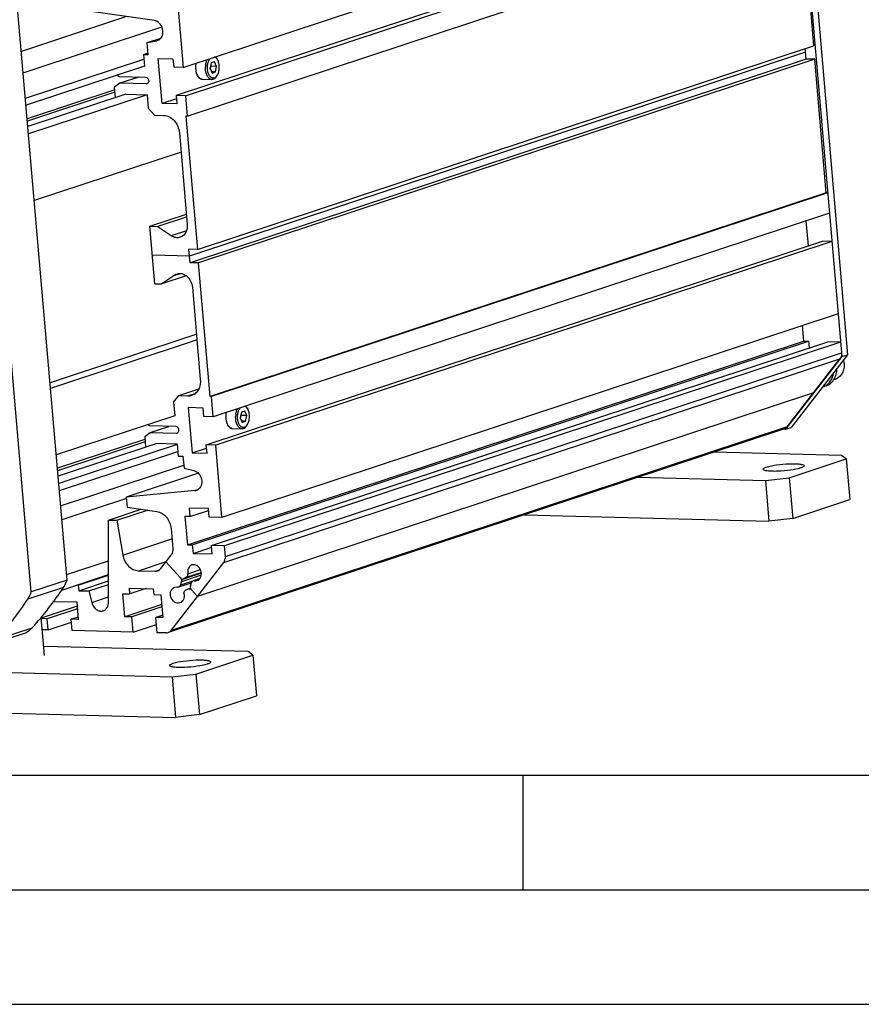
# Model space of a CAD drawing. Header units: millimetres. Extents: x 0 to 420, y 0 to 297.
# Tile 12 of 72: x 196 to 232, y 0 to 43. Entities that reach past the tile are written whole.
import ezdxf

# ---------------------------------------------------------------- set-up
doc = ezdxf.new("R2010")
doc.units = ezdxf.units.MM
doc.header["$LTSCALE"] = 23.1
doc.layers.get('0').update_dxf_attribs({"linetype": 'CONTINUOUS'})
doc.layers.add('COMPONENTS', color=7, linetype='CONTINUOUS')

msp = doc.modelspace()

# ---------------------------------------------------------------- linework, layer by layer
at = {"color": 7, "linetype": 'CONTINUOUS'}
msp.add_line((25, 10), (410, 10), dxfattribs=at)
at = {"color": 2, "linetype": 'CONTINUOUS'}
for p, q in [((217.5, 5), (217.5, 10)), ((20, 5), (415, 5)), ((0, 0), (232.75, 0))]:
    msp.add_line(p, q, dxfattribs=at)
at = {"layer": 'COMPONENTS', "color": 7, "linetype": 'CONTINUOUS'}
for p, q in [((229.11133, 54.80654), (231.40121, 28.26851)), ((229.36016, 54.88886), (231.65005, 28.35083)), ((202.6709, 40.88826), (229.54513, 49.77906)), ((229.2417, 48.55125), (202.36747, 39.66045)), ((202.77776, 39.64982), (229.652, 48.54062)), ((202.85409, 38.76522), (229.72832, 47.65602)), ((229.66802, 47.63606), (230.16866, 41.834)), ((202.39866, 44.04334), (202.6709, 40.88826)), ((197.61009, 18.51505), (195.47011, 43.31587)), ((201.41667, 42.93095), (198.35783, 43.36838)), ((196.05072, 17.99916), (193.91074, 42.79998)), ((201.10725, 41.97321), (201.70738, 42.17175)), ((201.10725, 41.97321), (201.52288, 42.05512)), ((201.15241, 41.44982), (201.10725, 41.97321)), ((201.52288, 42.05512), (201.55935, 42.06483)), ((203.29443, 32.94321), (230.16866, 41.834)), ((229.84655, 41.25393), (229.80683, 41.7143)), ((200.94727, 41.45514), (201.14628, 41.52097)), ((200.94727, 41.45514), (201.15241, 41.44982)), ((200.94727, 41.45514), (200.99243, 40.93175)), ((201.58228, 41.28422), (202.2288, 41.26747)), ((201.75275, 39.30862), (201.58228, 41.28422)), ((202.2288, 41.26747), (202.26061, 40.89889)), ((229.82111, 41.5488), (202.94688, 32.658)), ((229.84655, 41.25393), (202.97232, 32.36314)), ((204.14775, 41.271), (204.17373, 41.226)), ((230.21955, 41.24427), (229.84655, 41.25393)), ((200.98791, 40.94541), (195.82211, 39.23642)), ((200.99243, 40.93175), (200.94992, 40.93285)), ((202.6709, 40.88826), (202.26061, 40.89889)), ((230.21955, 41.24427), (203.34532, 32.35347)), ((203.89872, 41.08462), (203.84597, 40.8397)), ((203.84597, 40.8397), (203.93688, 40.64232)), ((203.85742, 40.81484), (203.88464, 40.9412)), ((203.88464, 40.9412), (203.87319, 40.96607)), ((204.1333, 40.93476), (203.88464, 40.9412)), ((204.04239, 41.13215), (203.89872, 41.08462)), ((204.1333, 40.93476), (204.04239, 41.13215)), ((204.08055, 40.68985), (204.1333, 40.93476)), ((230.72205, 35.42065), (230.21955, 41.24427)), ((199.79709, 40.55146), (199.88929, 40.48959)), ((199.88929, 40.48959), (201.03314, 40.45996)), ((200.73945, 40.46757), (199.91473, 40.19473)), ((204.08055, 40.68985), (203.91299, 40.69419)), ((203.93688, 40.64232), (204.08055, 40.68985)), ((204.12447, 40.49753), (204.12491, 40.49803)), ((204.12766, 40.49579), (204.15594, 40.53939)), ((199.91473, 40.19473), (199.68076, 40.03093)), ((199.72055, 39.56983), (199.68076, 40.03093)), ((201.05858, 40.16509), (199.91473, 40.19473)), ((203.50793, 40.37454), (203.92631, 40.3637)), ((199.69078, 39.91481), (195.87257, 38.65163)), ((199.70008, 39.807), (195.88187, 38.54383)), ((200.16681, 39.71746), (195.90234, 38.30665)), ((201.09929, 39.69331), (195.93024, 37.98323)), ((200.16681, 39.71746), (201.09929, 39.69331)), ((201.09929, 39.69331), (201.15018, 39.10357)), ((202.77776, 39.64982), (202.36747, 39.66045)), ((202.36747, 39.66045), (202.39927, 39.29187)), ((202.77776, 39.64982), (202.85409, 38.76522)), ((202.37992, 39.5161), (201.75275, 39.30862)), ((202.39927, 39.29187), (201.75275, 39.30862)), ((201.15018, 39.10357), (201.42428, 38.80226)), ((201.42428, 38.80226), (201.82214, 38.79195)), ((202.85409, 38.76522), (202.79193, 38.76683)), ((202.79193, 38.76683), (203.29443, 32.94321)), ((202.50741, 38.03868), (202.85307, 34.03275)), ((202.58008, 37.19643), (196.18081, 35.07936)), ((230.72205, 35.42065), (203.84782, 26.52985)), ((230.78422, 35.41904), (203.90998, 26.52824)), ((230.78422, 35.41904), (230.72205, 35.42065)), ((201.22244, 33.95306), (202.81449, 34.47976)), ((230.86054, 34.53444), (203.98631, 25.64364)), ((201.22244, 33.95306), (201.53327, 33.94501)), ((201.43871, 31.44669), (201.22244, 33.95306)), ((201.53327, 33.94501), (202.8238, 34.37196)), ((229.83536, 34.19527), (229.92994, 33.09914)), ((202.15688, 33.53756), (201.53327, 33.94501)), ((203.68288, 24.41583), (230.55711, 33.30662)), ((230.96741, 33.29599), (204.09317, 24.4052)), ((230.96741, 33.29599), (230.55711, 33.30662)), ((202.94688, 32.658), (201.33057, 32.69988)), ((203.29443, 32.94321), (202.92144, 32.95287)), ((202.97232, 32.36314), (202.92144, 32.95287)), ((203.34532, 32.35347), (202.97232, 32.36314)), ((203.84782, 26.52985), (203.34532, 32.35347)), ((202.30547, 31.81553), (201.74953, 31.43864)), ((201.43871, 31.44669), (201.74953, 31.43864)), ((202.81041, 31.78961), (201.74953, 31.43864)), ((203.43608, 27.27604), (203.09042, 31.28197)), ((231.23965, 30.14092), (204.36542, 21.25012)), ((203.26611, 29.24587), (196.86684, 27.1288)), ((229.67171, 29.6222), (229.7302, 28.94435)), ((203.2875, 28.99799), (196.88823, 26.88092)), ((202.85597, 20.05356), (229.7302, 28.94435)), ((203.07106, 20.04798), (229.9453, 28.93878)), ((203.91279, 20.02618), (230.78702, 28.91697)), ((231.34651, 28.90248), (204.47228, 20.01168)), ((229.7302, 28.94435), (229.9453, 28.93878)), ((229.9453, 28.93878), (229.97049, 28.64684)), ((231.34651, 28.90248), (230.78702, 28.91697)), ((231.40121, 28.26851), (228.9458, 25.09584)), ((229.01758, 25.2017), (231.31847, 28.17471)), ((231.65005, 28.35083), (229.19463, 25.17816)), ((231.40121, 28.26851), (231.65005, 28.35083)), ((231.0535, 27.26349), (231.11775, 27.28475)), ((202.48017, 26.56528), (203.36022, 26.85643)), ((230.16802, 26.6882), (203.29379, 17.79741)), ((230.71696, 26.99416), (230.58425, 26.95026)), ((202.25695, 26.27686), (202.48017, 26.56528)), ((202.25695, 26.27686), (202.30784, 25.68713)), ((202.48017, 26.56528), (202.87803, 26.55498)), ((203.90998, 26.52824), (203.84782, 26.52985)), ((203.98631, 25.64364), (203.90998, 26.52824)), ((203.54422, 26.02285), (202.89769, 26.0396)), ((202.89769, 26.0396), (203.06816, 24.06399)), ((203.57602, 25.65427), (203.54422, 26.02285)), ((205.21413, 25.84), (205.16138, 25.59508)), ((205.3578, 25.88752), (205.21413, 25.84)), ((205.44871, 25.69014), (205.3578, 25.88752)), ((205.46316, 26.02638), (205.48914, 25.98138)), ((202.30784, 25.68713), (197.13879, 23.97705)), ((203.98631, 25.64364), (203.57602, 25.65427)), ((205.16138, 25.59508), (205.2523, 25.3977)), ((205.17283, 25.57022), (205.20005, 25.69658)), ((205.20005, 25.69658), (205.1886, 25.72144)), ((205.44871, 25.69014), (205.20005, 25.69658)), ((205.39596, 25.44522), (205.2284, 25.44957)), ((205.2523, 25.3977), (205.39596, 25.44522)), ((205.39596, 25.44522), (205.44871, 25.69014)), ((200.99617, 24.78631), (201.23014, 24.95011)), ((201.2047, 25.24497), (201.12763, 25.29668)), ((202.34855, 25.21534), (201.2047, 25.24497)), ((201.23014, 24.95011), (202.05486, 25.22295)), ((201.23014, 24.95011), (202.37399, 24.92047)), ((228.89308, 25.112), (202.01885, 16.2212)), ((204.82334, 25.12991), (205.24172, 25.11907)), ((205.43988, 25.25291), (205.44032, 25.25341)), ((205.44308, 25.25117), (205.47135, 25.29476)), ((228.9458, 25.09584), (228.85163, 25.09828)), ((228.9458, 25.09584), (229.19463, 25.17816)), ((201.00746, 24.65544), (197.18925, 23.39227)), ((201.01677, 24.54764), (197.19855, 23.28446)), ((200.99617, 24.78631), (201.03723, 24.31046)), ((201.52473, 24.47174), (197.21902, 23.04729)), ((202.41922, 24.43502), (197.24693, 22.72387)), ((202.4147, 24.44868), (201.48222, 24.47284)), ((201.48222, 24.47284), (201.48349, 24.4581)), ((202.4147, 24.44868), (202.45986, 23.92529)), ((203.06816, 24.06399), (203.69534, 24.27148)), ((203.06816, 24.06399), (203.71468, 24.04724)), ((204.09317, 24.4052), (203.68288, 24.41583)), ((203.71468, 24.04724), (203.68288, 24.41583)), ((204.36542, 21.25012), (204.09317, 24.4052)), ((231.38888, 23.95252), (225.82413, 24.09669)), ((202.45986, 23.92529), (202.66501, 23.91998)), ((202.66501, 23.91998), (202.71017, 23.39659)), ((229.10745, 22.97599), (231.59581, 23.79921)), ((231.59581, 23.79921), (231.38888, 23.95252)), ((231.59581, 23.79921), (231.74846, 22.03001)), ((197.33039, 21.75656), (202.69845, 23.53247)), ((202.71017, 23.39659), (203.14183, 23.29273)), ((203.33539, 23.17863), (200.18974, 22.13796)), ((222.50632, 22.99907), (228.07107, 22.8549)), ((228.07107, 22.8549), (229.10745, 22.97599)), ((228.07107, 22.8549), (228.22373, 21.08569)), ((229.10745, 22.97599), (229.26011, 21.20679)), ((203.18663, 22.41849), (200.18974, 22.13796)), ((200.18974, 22.13796), (200.2279, 21.69565)), ((229.26011, 21.20679), (231.74846, 22.03001)), ((199.41325, 21.13464), (200.84307, 21.60767)), ((199.78624, 21.12498), (201.12388, 21.56751)), ((200.2279, 21.69565), (201.52166, 21.51062)), ((203.77412, 21.6332), (202.9324, 21.65501)), ((202.9324, 21.65501), (202.9642, 21.28642)), ((202.9642, 21.28642), (203.78073, 21.55656)), ((203.80592, 21.26462), (203.77412, 21.6332)), ((199.41325, 21.13464), (199.78624, 21.12498)), ((199.42033, 17.55201), (199.41325, 21.13464)), ((199.78624, 21.12498), (200.04534, 19.60305)), ((202.9642, 21.28642), (202.74911, 21.292)), ((202.74911, 21.292), (202.85597, 20.05356)), ((204.36542, 21.25012), (203.80592, 21.26462)), ((217.55802, 21.36202), (228.22373, 21.08569)), ((229.26011, 21.20679), (228.22373, 21.08569)), ((202.14475, 20.76261), (202.21928, 19.89885)), ((202.85597, 20.05356), (203.07106, 20.04798)), ((203.07106, 20.04798), (203.10287, 19.6794)), ((203.10287, 19.6794), (203.9194, 19.94953)), ((204.47228, 20.01168), (203.91279, 20.02618)), ((203.94459, 19.65759), (203.91279, 20.02618)), ((204.51279, 19.54218), (204.47228, 20.01168)), ((201.70217, 19.02705), (202.13702, 19.58893)), ((203.10287, 19.6794), (203.94459, 19.65759)), ((200.72119, 18.92321), (201.4496, 18.90433)), ((201.91959, 19.30799), (202.55879, 18.60535)), ((202.14334, 16.3109), (204.44424, 19.28391)), ((197.61009, 18.51505), (196.05072, 17.99916)), ((197.37727, 18.07754), (199.41795, 18.75265)), ((198.1015, 18.2938), (199.418, 18.72934)), ((198.1225, 18.05054), (199.41849, 18.47929)), ((203.46842, 18.82415), (202.68482, 18.56492)), ((202.82187, 18.63881), (202.70179, 18.57234)), ((203.40293, 18.57668), (203.15569, 18.49489)), ((198.1015, 18.2938), (198.03611, 18.2955)), ((198.1015, 18.2938), (198.1225, 18.05054)), ((198.1225, 18.05054), (198.56387, 18.0391)), ((198.56387, 18.0391), (199.4188, 18.32194)), ((200.32718, 18.16259), (201.37156, 18.13553)), ((200.34919, 17.90753), (200.32718, 18.16259)), ((201.06257, 18.14354), (200.34919, 17.90753)), ((201.37156, 18.13553), (201.39357, 17.88047)), ((202.48108, 18.21296), (203.0388, 18.39746)), ((202.55203, 18.29014), (202.59793, 18.43815)), ((202.88754, 18.1198), (202.76745, 18.05334)), ((202.9045, 18.12723), (202.99198, 18.15617)), ((202.99139, 18.25399), (203.03729, 18.40201)), ((203.03053, 18.08679), (203.29379, 17.79741)), ((198.56387, 18.0391), (198.68555, 17.53471)), ((200.03836, 17.91558), (200.34919, 17.90753)), ((200.12448, 16.91746), (200.03836, 17.91558)), ((201.39357, 17.88047), (201.7044, 17.87242)), ((201.7044, 17.87242), (201.79052, 16.87429)), ((198.05086, 17.37121), (196.48531, 16.85328)), ((198.06016, 17.2634), (196.74551, 16.82847)), ((197.0313, 17.58601), (198.03456, 17.56002)), ((198.03456, 17.56002), (198.10072, 16.79336)), ((201.74066, 17.45214), (200.12448, 16.91746)), ((201.74996, 17.34433), (200.43531, 16.9094)), ((196.62645, 15.21761), (196.48259, 16.88484)), ((196.74551, 16.82847), (196.48688, 16.83518)), ((196.78749, 16.34194), (196.74551, 16.82847)), ((198.09141, 16.90117), (197.78989, 16.80142)), ((198.10072, 16.79336), (197.78989, 16.80142)), ((197.83187, 16.31489), (197.78989, 16.80142)), ((200.43531, 16.9094), (200.12448, 16.91746)), ((200.49256, 16.24595), (200.43531, 16.9094)), ((201.78122, 16.9821), (201.47969, 16.88235)), ((201.79052, 16.87429), (201.47969, 16.88235)), ((201.53694, 16.2189), (201.47969, 16.88235)), ((196.78749, 16.34194), (196.52886, 16.34864)), ((196.78749, 16.34194), (197.80061, 16.67712)), ((200.49256, 16.24595), (201.50569, 16.58113)), ((194.27708, 15.70741), (195.83645, 16.2233)), ((200.49256, 16.24595), (197.83187, 16.31489)), ((201.93287, 16.20864), (201.53694, 16.2189)), ((205.50998, 15.39102), (196.59155, 15.62207)), ((168.8714, 15.15666), (202.19218, 14.29339)), ((203.22856, 14.41449), (205.71692, 15.23771)), ((205.71692, 15.23771), (205.50998, 15.39102)), ((205.71692, 15.23771), (205.86957, 13.46851)), ((202.19218, 14.29339), (203.22856, 14.41449)), ((202.19218, 14.29339), (202.34484, 12.52419)), ((203.22856, 14.41449), (203.38122, 12.64528)), ((169.02406, 13.38745), (202.34484, 12.52419)), ((203.38122, 12.64528), (205.86957, 13.46851)), ((203.38122, 12.64528), (202.34484, 12.52419))]:
    msp.add_line(p, q, dxfattribs=at)
at = {"layer": 'COMPONENTS', "color": 9, "linetype": 'CONTINUOUS'}
for p, q in [((200.20044, 43.10487), (195.61909, 41.58923)), ((195.69943, 40.65822), (201.74462, 42.65815)), ((195.79585, 39.5408), (200.96489, 41.25087)), ((201.12248, 40.18623), (201.05858, 40.16509)), ((202.81813, 33.75632), (202.15688, 33.53756)), ((202.30547, 31.81553), (202.51055, 31.88338)), ((204.51279, 19.54218), (231.38702, 28.43298)), ((204.44424, 19.28391), (231.31847, 28.17471)), ((202.87803, 26.55498), (203.20096, 26.66181)), ((229.01758, 25.2017), (202.14334, 16.3109)), ((202.37399, 24.92047), (202.43789, 24.94161)), ((197.27319, 22.41948), (202.44224, 24.12956)), ((203.31281, 22.46024), (203.18663, 22.41849)), ((200.19568, 22.06914), (197.38369, 21.13885)), ((200.04534, 19.60305), (202.18376, 20.3105)), ((197.5897, 18.75138), (199.41676, 19.35582)), ((200.72119, 18.92321), (201.93175, 19.3237)), ((201.4496, 18.90433), (201.64339, 18.96845)), ((202.8792, 18.79085), (203.42884, 18.97269)), ((203.46555, 18.72519), (202.59793, 18.43815)), ((202.70179, 18.57234), (203.46825, 18.82591)), ((202.82187, 18.63881), (203.46557, 18.85176)), ((203.15983, 18.48237), (203.38696, 18.55751)), ((197.45456, 18.19074), (195.89519, 17.67486)), ((203.08203, 18.46548), (202.55203, 18.29014)), ((198.68555, 17.53471), (199.41988, 17.77765)), ((194.53576, 15.91833), (196.09513, 16.43421))]:
    msp.add_line(p, q, dxfattribs=at)
at = {"layer": 'COMPONENTS', "color": 7, "linetype": 'CONTINUOUS'}
for centre, radius, start, end in [((201.46381, 42.35099), 0.30176, 288.462186, 301.190298), ((203.89662, 41.07368), 0.31582, 38.182472, 38.563603), ((204.57472, 40.87232), 0.9285, 172.02081, 177.977224), ((202.53225, 31.48088), 0.40425, 108.331584, 124.124046), ((230.60318, 27.90263), 0.90404, 4.953249, 14.493914), ((230.39752, 27.51472), 0.59455, 285.929404, 288.305217), ((205.21203, 25.82906), 0.31582, 38.182472, 38.563603), ((205.89013, 25.6277), 0.9285, 172.02081, 177.977224), ((228.81536, 25.34704), 0.24756, 288.282692, 292.833832), ((203.1585, 22.71844), 0.30126, 275.356863, 288.304178), ((203.15875, 22.71665), 0.29948, 288.366064, 299.644689), ((202.65374, 18.65928), 0.09933, 287.939795, 298.928128), ((184.7361, 26.62958), 15.26346, 318.090255, 326.435299), ((202.93558, 18.03287), 0.09933, 107.939795, 118.928128), ((183.17672, 26.1137), 15.26347, 318.090259, 326.435295)]:
    msp.add_arc(centre, radius, start, end, dxfattribs=at)
at = {"layer": 'COMPONENTS', "color": 9, "linetype": 'CONTINUOUS'}
for centre in [(203.5122, 40.53884), (204.82761, 25.29422)]:
    msp.add_arc(centre, 0.16436, 264.189348, 268.513003, dxfattribs=at)
at = {"layer": 'COMPONENTS', "color": 7, "linetype": 'CONTINUOUS'}
for points, knots in [([(201.62009, 42.09284), (201.6899, 42.13511), (201.77102, 42.24988), (201.79849, 42.42352), (201.77808, 42.61149), (201.66847, 42.82157), (201.50083, 42.91891), (201.41667, 42.93095)], [0, 0, 0, 0, 0.23073701, 0.3594041, 0.49369082, 0.75963589, 1, 1, 1, 1]), ([(204.02907, 40.43019), (204.01467, 40.42542), (203.98442, 40.41995), (203.9209, 40.42875), (203.86269, 40.46895), (203.81709, 40.52668), (203.77402, 40.60448), (203.73836, 40.72222), (203.72453, 40.87591), (203.73976, 41.03101), (203.78213, 41.17024), (203.83033, 41.25021), (203.85885, 41.28146)], [0, 0, 0, 0, 0.04349407, 0.08658406, 0.18094938, 0.23623873, 0.29734736, 0.43472913, 0.58531362, 0.73733405, 0.87867769, 1, 1, 1, 1]), ([(204.14357, 41.27056), (204.13011, 41.28744), (204.10133, 41.31695), (204.06514, 41.33742), (204.04701, 41.34371)], [0, 0, 0, 0, 0.52943334, 1, 1, 1, 1]), ([(204.14775, 41.271), (204.14301, 41.27922), (204.12425, 41.30952), (204.10149, 41.33753), (204.08237, 41.35538)], [0, 0, 0, 0, 0.2661222, 1, 1, 1, 1]), ([(204.17375, 41.22596), (204.17152, 41.22982), (204.16265, 41.24462), (204.15279, 41.25885), (204.14487, 41.26891)], [0, 0, 0, 0, 0.25804797, 1, 1, 1, 1]), ([(203.2327, 41.07417), (203.21527, 40.99527), (203.20609, 40.87295), (203.22557, 40.71552), (203.25551, 40.60716), (203.29973, 40.51353), (203.35732, 40.43906), (203.4275, 40.38854), (203.48174, 40.37521), (203.50793, 40.37454)], [0, 0, 0, 0, 0.29097881, 0.43458685, 0.5701042, 0.69405413, 0.80526104, 0.90566003, 1, 1, 1, 1]), ([(203.92631, 40.3637), (203.90672, 40.3642), (203.8659, 40.37289), (203.80998, 40.40677), (203.76013, 40.45909), (203.70092, 40.55485), (203.65362, 40.70639), (203.64437, 40.8369), (203.64679, 40.90509)], [0, 0, 0, 0, 0.08867565, 0.18435764, 0.29176394, 0.41274871, 0.69116755, 1, 1, 1, 1]), ([(203.6552, 41.00121), (203.65824, 41.02283), (203.67274, 41.10415), (203.69912, 41.18381), (203.72701, 41.23782)], [0, 0, 0, 0, 0.26428234, 1, 1, 1, 1]), ([(204.15596, 40.53942), (204.1864, 40.58636), (204.23163, 40.69873), (204.25646, 40.88032), (204.24106, 41.06295), (204.20172, 41.17751), (204.17375, 41.22596)], [0, 0, 0, 0, 0.23520193, 0.50000016, 0.76479843, 1, 1, 1, 1]), ([(201.03314, 40.45996), (201.07224, 40.45895), (201.15223, 40.40742), (201.17451, 40.31969), (201.16991, 40.27658)], [0, 0, 0, 0, 0.47426048, 1, 1, 1, 1]), ([(203.98443, 40.3725), (204.0123, 40.38172), (204.06816, 40.41653), (204.10887, 40.46682), (204.12766, 40.49579)], [0, 0, 0, 0, 0.45950178, 1, 1, 1, 1]), ([(204.02907, 40.43019), (204.03766, 40.43303), (204.07386, 40.44843), (204.10458, 40.47487), (204.12447, 40.49753)], [0, 0, 0, 0, 0.23071682, 1, 1, 1, 1]), ([(204.12491, 40.49803), (204.12766, 40.50118), (204.13875, 40.5144), (204.14885, 40.52845), (204.15596, 40.53942)], [0, 0, 0, 0, 0.24207796, 1, 1, 1, 1]), ([(201.16991, 40.27658), (201.16737, 40.25286), (201.15256, 40.20742), (201.114, 40.17722), (201.09351, 40.17033)], [0, 0, 0, 0, 0.52451325, 1, 1, 1, 1]), ([(203.98443, 40.3725), (203.97967, 40.37093), (203.96078, 40.36551), (203.94094, 40.36332), (203.92631, 40.3637)], [0, 0, 0, 0, 0.25479645, 1, 1, 1, 1]), ([(201.82214, 38.79195), (201.90565, 38.78979), (202.07998, 38.74196), (202.37152, 38.51247), (202.49099, 38.22894), (202.50741, 38.03868)], [0, 0, 0, 0, 0.22889927, 0.4767617, 1, 1, 1, 1]), ([(202.85307, 34.03275), (202.86332, 33.91397), (202.82853, 33.67683), (202.64435, 33.50916), (202.54435, 33.47606)], [0, 0, 0, 0, 0.53091358, 1, 1, 1, 1]), ([(202.54435, 33.47606), (202.48273, 33.45567), (202.34283, 33.44598), (202.21489, 33.49965), (202.15688, 33.53756)], [0, 0, 0, 0, 0.48364427, 1, 1, 1, 1]), ([(203.09042, 31.28197), (203.08253, 31.37348), (203.03158, 31.55261), (202.86865, 31.76759), (202.64464, 31.89197), (202.477, 31.88835), (202.4051, 31.86462)], [0, 0, 0, 0, 0.27084358, 0.53433899, 0.77673735, 1, 1, 1, 1]), ([(231.38702, 28.43298), (231.38908, 28.40916), (231.3898, 28.31905), (231.35903, 28.22712), (231.31847, 28.17471)], [0, 0, 0, 0, 0.26513622, 1, 1, 1, 1]), ([(231.50384, 27.98069), (231.5105, 27.90349), (231.50375, 27.75066), (231.43076, 27.54041), (231.31974, 27.39991), (231.20937, 27.322), (231.14879, 27.29502), (231.11775, 27.28475)], [0, 0, 0, 0, 0.27180788, 0.52864115, 0.76916211, 0.88531861, 1, 1, 1, 1]), ([(230.58425, 26.95026), (230.64427, 26.97011), (230.76042, 27.03067), (230.90066, 27.17302), (230.99972, 27.35645), (231.0338, 27.49473), (231.04315, 27.56639)], [0, 0, 0, 0, 0.23476527, 0.47698123, 0.73162751, 1, 1, 1, 1]), ([(230.71696, 26.99416), (230.75156, 27.00561), (230.81918, 27.03513), (230.91153, 27.09756), (230.99309, 27.17676), (231.08624, 27.30391), (231.16582, 27.49611), (231.1849, 27.66331), (231.18412, 27.74871)], [0, 0, 0, 0, 0.1154447, 0.23217645, 0.35132957, 0.47376482, 0.7294725, 1, 1, 1, 1]), ([(203.04988, 26.58006), (203.11207, 26.60061), (203.23192, 26.66953), (203.41066, 26.89567), (203.4489, 27.1275), (203.43608, 27.27604)], [0, 0, 0, 0, 0.23130474, 0.47348721, 1, 1, 1, 1]), ([(204.54811, 25.82955), (204.53068, 25.75065), (204.5215, 25.62833), (204.54098, 25.4709), (204.57092, 25.36254), (204.61514, 25.26891), (204.67273, 25.19444), (204.74291, 25.14392), (204.79715, 25.13059), (204.82334, 25.12991)], [0, 0, 0, 0, 0.29097881, 0.43458685, 0.5701042, 0.69405413, 0.80526104, 0.90566003, 1, 1, 1, 1]), ([(204.97061, 25.75659), (204.97366, 25.77821), (204.98815, 25.85953), (205.01453, 25.93919), (205.04242, 25.9932)], [0, 0, 0, 0, 0.26428234, 1, 1, 1, 1]), ([(205.34448, 25.18557), (205.33008, 25.1808), (205.29983, 25.17533), (205.23631, 25.18413), (205.1781, 25.22433), (205.1325, 25.28206), (205.08943, 25.35986), (205.05377, 25.4776), (205.03995, 25.63129), (205.05517, 25.78639), (205.09754, 25.92562), (205.14574, 26.00559), (205.17427, 26.03684)], [0, 0, 0, 0, 0.04349407, 0.08658406, 0.18094938, 0.23623873, 0.29734736, 0.43472913, 0.58531362, 0.73733405, 0.87867769, 1, 1, 1, 1]), ([(205.45898, 26.02594), (205.44552, 26.04282), (205.41674, 26.07233), (205.38055, 26.0928), (205.36242, 26.09909)], [0, 0, 0, 0, 0.52943334, 1, 1, 1, 1]), ([(205.46316, 26.02638), (205.45842, 26.0346), (205.43966, 26.0649), (205.4169, 26.0929), (205.39778, 26.11076)], [0, 0, 0, 0, 0.2661222, 1, 1, 1, 1]), ([(205.48916, 25.98134), (205.48693, 25.9852), (205.47806, 26), (205.4682, 26.01423), (205.46028, 26.02429)], [0, 0, 0, 0, 0.25804797, 1, 1, 1, 1]), ([(205.47137, 25.2948), (205.50181, 25.34174), (205.54704, 25.45411), (205.57187, 25.6357), (205.55647, 25.81833), (205.51713, 25.93289), (205.48916, 25.98134)], [0, 0, 0, 0, 0.23520193, 0.50000016, 0.76479843, 1, 1, 1, 1]), ([(205.24172, 25.11907), (205.22213, 25.11958), (205.18132, 25.12826), (205.12539, 25.16214), (205.07554, 25.21447), (205.01633, 25.31023), (204.96903, 25.46177), (204.95978, 25.59228), (204.9622, 25.66047)], [0, 0, 0, 0, 0.08867565, 0.18435764, 0.29176394, 0.41274871, 0.69116755, 1, 1, 1, 1]), ([(202.48532, 25.03196), (202.48992, 25.07507), (202.46764, 25.1628), (202.38765, 25.21432), (202.34855, 25.21534)], [0, 0, 0, 0, 0.52573952, 1, 1, 1, 1]), ([(202.40892, 24.92571), (202.42941, 24.9326), (202.46797, 24.9628), (202.48278, 25.00824), (202.48532, 25.03196)], [0, 0, 0, 0, 0.47548675, 1, 1, 1, 1]), ([(205.29984, 25.12788), (205.29509, 25.12631), (205.27619, 25.12089), (205.25635, 25.1187), (205.24172, 25.11907)], [0, 0, 0, 0, 0.25479645, 1, 1, 1, 1]), ([(205.29984, 25.12788), (205.32771, 25.1371), (205.38357, 25.1719), (205.42429, 25.2222), (205.44308, 25.25117)], [0, 0, 0, 0, 0.45950178, 1, 1, 1, 1]), ([(205.34448, 25.18557), (205.35307, 25.18841), (205.38927, 25.20381), (205.41999, 25.23025), (205.43988, 25.25291)], [0, 0, 0, 0, 0.23071682, 1, 1, 1, 1]), ([(205.44032, 25.25341), (205.44307, 25.25656), (205.45416, 25.26977), (205.46426, 25.28383), (205.47137, 25.2948)], [0, 0, 0, 0, 0.24207796, 1, 1, 1, 1]), ([(203.14183, 23.29273), (203.22388, 23.27299), (203.38068, 23.16615), (203.4789, 22.95548), (203.49134, 22.77137), (203.45827, 22.60386), (203.37579, 22.49558), (203.30688, 22.45637)], [0, 0, 0, 0, 0.24372737, 0.51023805, 0.64359354, 0.77100757, 1, 1, 1, 1]), ([(227.96299, 23.34893), (227.9613, 23.3687), (228.02178, 23.41549), (228.0743, 23.43256), (228.11367, 23.44558)], [0, 0, 0, 0, 0.32375458, 1, 1, 1, 1]), ([(229.60564, 23.40693), (229.46311, 23.35978), (229.12892, 23.30104), (228.70684, 23.2626), (228.36801, 23.258), (228.16385, 23.27291), (228.04044, 23.29099), (227.96482, 23.32759), (227.96299, 23.34893)], [0, 0, 0, 0, 0.26901797, 0.60455363, 0.75730955, 0.87996725, 0.96163704, 1, 1, 1, 1]), ([(228.11367, 23.44558), (228.2562, 23.49274), (228.59039, 23.55148), (229.01246, 23.58992), (229.35129, 23.59451), (229.55546, 23.57961), (229.67887, 23.56153), (229.75448, 23.52492), (229.75631, 23.50359)], [0, 0, 0, 0, 0.26901797, 0.60455363, 0.75730955, 0.87996725, 0.96163704, 1, 1, 1, 1]), ([(229.75631, 23.50359), (229.75801, 23.48381), (229.69753, 23.43703), (229.64501, 23.41996), (229.60564, 23.40693)], [0, 0, 0, 0, 0.32375458, 1, 1, 1, 1]), ([(201.52166, 21.51062), (201.68272, 21.48758), (201.99889, 21.28154), (202.12931, 20.9415), (202.14475, 20.76261)], [0, 0, 0, 0, 0.47536349, 1, 1, 1, 1]), ([(202.21928, 19.89885), (202.22175, 19.87025), (202.22264, 19.76213), (202.18569, 19.65181), (202.13702, 19.58893)], [0, 0, 0, 0, 0.2652126, 1, 1, 1, 1]), ([(200.04534, 19.60305), (200.07534, 19.42682), (200.22838, 19.10055), (200.56188, 18.92733), (200.72119, 18.92321)], [0, 0, 0, 0, 0.52869406, 1, 1, 1, 1]), ([(204.44424, 19.28391), (204.45738, 19.3009), (204.50483, 19.37832), (204.5187, 19.47365), (204.51279, 19.54218)], [0, 0, 0, 0, 0.23792753, 1, 1, 1, 1]), ([(203.05751, 19.17358), (202.99097, 19.15157), (202.87087, 19.03139), (202.86326, 18.86954), (202.8792, 18.79085)], [0, 0, 0, 0, 0.46607357, 1, 1, 1, 1]), ([(203.28345, 18.48995), (203.31994, 18.50199), (203.38994, 18.54661), (203.47983, 18.69503), (203.47573, 18.93261), (203.33746, 19.12583), (203.17683, 19.19153), (203.09401, 19.18565), (203.05751, 19.17358)], [0, 0, 0, 0, 0.11372523, 0.23496677, 0.49996184, 0.76498577, 0.88624592, 1, 1, 1, 1]), ([(197.45456, 18.19074), (197.47086, 18.21524), (197.53377, 18.31761), (197.58202, 18.42883), (197.61009, 18.51505)], [0, 0, 0, 0, 0.24501389, 1, 1, 1, 1]), ([(202.55879, 18.60535), (202.57499, 18.58754), (202.61418, 18.55937), (202.6636, 18.55806), (202.68433, 18.56478)], [0, 0, 0, 0, 0.52482014, 1, 1, 1, 1]), ([(202.82187, 18.63881), (202.84526, 18.65175), (202.88347, 18.70111), (202.8852, 18.76126), (202.8792, 18.79085)], [0, 0, 0, 0, 0.46956671, 1, 1, 1, 1]), ([(203.10823, 18.47919), (203.08342, 18.47102), (203.05379, 18.44409), (203.04012, 18.41113), (203.03729, 18.40201)], [0, 0, 0, 0, 0.73215327, 1, 1, 1, 1]), ([(202.53181, 17.51856), (202.49532, 17.50649), (202.4125, 17.50062), (202.25186, 17.56632), (202.11359, 17.75954), (202.10949, 17.99711), (202.19938, 18.14554), (202.26938, 18.19016), (202.30587, 18.2022)], [0, 0, 0, 0, 0.11375408, 0.23501423, 0.50003816, 0.76503323, 0.88627477, 1, 1, 1, 1]), ([(202.55203, 18.29014), (202.5492, 18.28101), (202.53553, 18.24805), (202.5059, 18.22113), (202.48109, 18.21296)], [0, 0, 0, 0, 0.26784673, 1, 1, 1, 1]), ([(202.71012, 17.90129), (202.70412, 17.93088), (202.70586, 17.99103), (202.74407, 18.0404), (202.76745, 18.05334)], [0, 0, 0, 0, 0.53043329, 1, 1, 1, 1]), ([(202.90499, 18.12736), (202.92573, 18.13408), (202.97514, 18.13277), (203.01433, 18.1046), (203.03053, 18.08679)], [0, 0, 0, 0, 0.47517986, 1, 1, 1, 1]), ([(195.89519, 17.67486), (195.91149, 17.69936), (195.97441, 17.80173), (196.02265, 17.91294), (196.05072, 17.99916)], [0, 0, 0, 0, 0.24501389, 1, 1, 1, 1]), ([(202.71012, 17.90129), (202.72606, 17.82261), (202.71845, 17.66076), (202.59835, 17.54057), (202.53181, 17.51856)], [0, 0, 0, 0, 0.53392643, 1, 1, 1, 1]), ([(198.68555, 17.53471), (198.71365, 17.41823), (198.81575, 17.25257), (199.02685, 17.15646), (199.13826, 17.16236), (199.18685, 17.17844)], [0, 0, 0, 0, 0.53038812, 0.77346097, 1, 1, 1, 1]), ([(199.18685, 17.17844), (199.25597, 17.20133), (199.38479, 17.31071), (199.42049, 17.47044), (199.42033, 17.55201)], [0, 0, 0, 0, 0.47165242, 1, 1, 1, 1]), ([(202.0841, 14.78742), (202.08241, 14.8072), (202.14289, 14.85398), (202.19541, 14.87105), (202.23478, 14.88408)], [0, 0, 0, 0, 0.32375458, 1, 1, 1, 1]), ([(203.72675, 14.84542), (203.58422, 14.79827), (203.25003, 14.73953), (202.82795, 14.70109), (202.48912, 14.6965), (202.28496, 14.7114), (202.16155, 14.72948), (202.08593, 14.76609), (202.0841, 14.78742)], [0, 0, 0, 0, 0.26901797, 0.60455363, 0.75730955, 0.87996725, 0.96163704, 1, 1, 1, 1]), ([(202.23478, 14.88408), (202.37731, 14.93123), (202.71149, 14.98997), (203.13357, 15.02841), (203.4724, 15.033), (203.67657, 15.0181), (203.79998, 15.00002), (203.87559, 14.96341), (203.87742, 14.94208)], [0, 0, 0, 0, 0.26901797, 0.60455363, 0.75730955, 0.87996725, 0.96163704, 1, 1, 1, 1]), ([(203.87742, 14.94208), (203.87912, 14.9223), (203.81864, 14.87552), (203.76612, 14.85845), (203.72675, 14.84542)], [0, 0, 0, 0, 0.32375458, 1, 1, 1, 1])]:
    msp.add_open_spline(points, degree=3, knots=knots, dxfattribs=at)
at = {"layer": 'COMPONENTS', "color": 9, "linetype": 'CONTINUOUS'}
for points in [[(203.49556, 40.37532), (203.47231, 40.37769), (203.42384, 40.39375), (203.36126, 40.44498), (203.30845, 40.51942), (203.26724, 40.61321), (203.23935, 40.72178), (203.2218, 40.8791), (203.23155, 41.00097), (203.24903, 41.07959)], [(204.81097, 25.1307), (204.78772, 25.13307), (204.73925, 25.14913), (204.67668, 25.20036), (204.62386, 25.2748), (204.58265, 25.36859), (204.55476, 25.47716), (204.53721, 25.63448), (204.54696, 25.75635), (204.56444, 25.83497)]]:
    msp.add_open_spline(points, degree=3, knots=[0, 0, 0, 0, 0.08596026, 0.18214728, 0.29295734, 0.41875158, 0.55706914, 0.70368373, 1, 1, 1, 1], dxfattribs=at)
at = {"layer": 'COMPONENTS', "color": 7, "linetype": 'CONTINUOUS'}
for points in [[(201.09351, 40.17033), (201.08235, 40.16658), (201.07035, 40.16479), (201.05858, 40.16509)], [(202.87803, 26.55498), (202.9359, 26.55348), (202.99491, 26.56189), (203.04988, 26.58006)], [(202.37399, 24.92047), (202.38576, 24.92017), (202.39776, 24.92196), (202.40892, 24.92571)], [(229.01758, 25.2017), (228.99011, 25.16621), (228.95279, 25.13629), (228.91143, 25.11888)], [(201.4496, 18.90433), (201.48432, 18.90343), (201.51973, 18.90849), (201.55271, 18.91938)], [(201.55271, 18.91938), (201.61101, 18.93864), (201.66459, 18.97849), (201.70217, 19.02705)], [(202.55879, 18.60535), (202.59731, 18.56301), (202.61488, 18.49282), (202.59793, 18.43815)], [(203.15983, 18.48237), (203.14289, 18.48555), (203.1246, 18.48458), (203.10823, 18.47919)], [(203.15983, 18.48237), (203.20041, 18.47476), (203.24424, 18.47701), (203.28345, 18.48995)], [(202.30587, 18.2022), (202.34508, 18.21513), (202.38892, 18.21739), (202.42949, 18.20977)], [(202.48109, 18.21296), (202.46472, 18.20757), (202.44643, 18.20659), (202.42949, 18.20977)], [(202.99139, 18.25399), (202.97444, 18.19932), (202.99201, 18.12913), (203.03053, 18.08679)], [(196.09513, 16.43421), (196.02078, 16.35145), (195.93281, 16.2789), (195.83645, 16.2233)], [(201.93287, 16.20864), (201.96181, 16.20789), (201.99131, 16.2121), (202.01879, 16.22118)], [(202.01879, 16.22118), (202.06738, 16.23723), (202.11203, 16.27044), (202.14334, 16.3109)]]:
    msp.add_open_spline(points, degree=3, dxfattribs=at)

doc.saveas('drawing.dxf')
